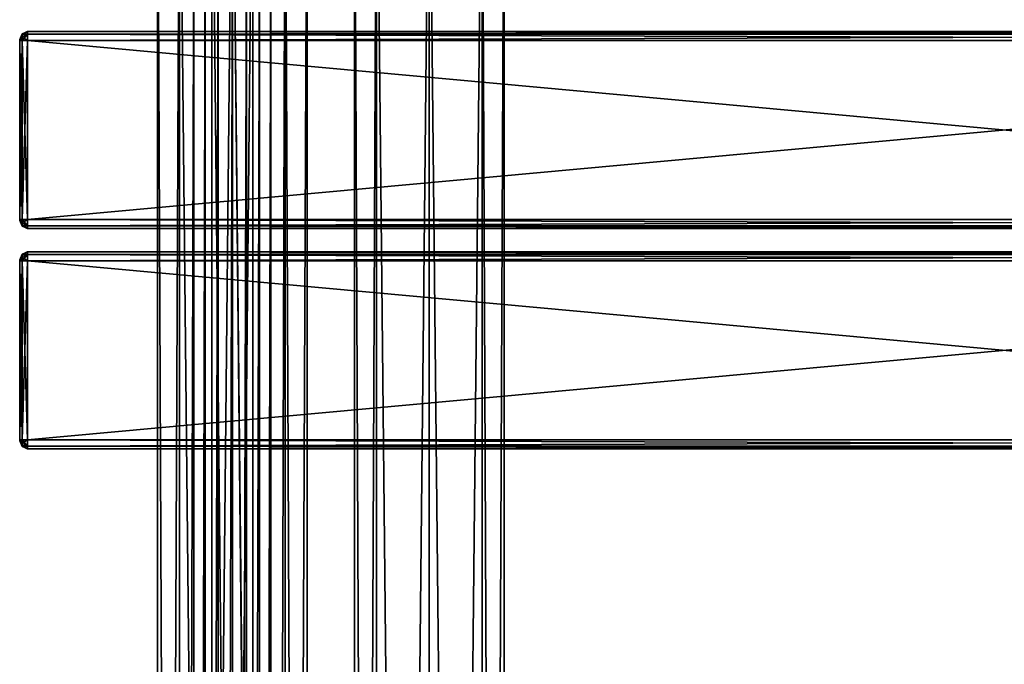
# Model space of a CAD drawing. Extents: x -54 to 446, y -6 to 1400.
# Tile 18 of 254: x -54 to 196, y 1080 to 1244. Entities that reach past the tile are written whole.
import ezdxf

# ---------------------------------------------------------------- set-up
doc = ezdxf.new("R2010")
doc.units = 0
doc.header["$LTSCALE"] = 52.148148
for name, color, linetype in [('186', 7, 'CONTINUOUS'), ('188', 7, 'CONTINUOUS'), ('189', 7, 'CONTINUOUS'), ('190', 7, 'CONTINUOUS'), ('191', 7, 'CONTINUOUS'), ('192', 7, 'CONTINUOUS'), ('193', 7, 'CONTINUOUS'), ('194', 7, 'CONTINUOUS'), ('195', 7, 'CONTINUOUS'), ('196', 7, 'CONTINUOUS'), ('197', 7, 'CONTINUOUS'), ('198', 7, 'CONTINUOUS'), ('199', 7, 'CONTINUOUS'), ('200', 7, 'CONTINUOUS'), ('201', 7, 'CONTINUOUS'), ('202', 7, 'CONTINUOUS'), ('203', 7, 'CONTINUOUS'), ('292', 7, 'CONTINUOUS'), ('293', 7, 'CONTINUOUS'), ('324', 7, 'CONTINUOUS'), ('325', 7, 'CONTINUOUS'), ('340', 7, 'CONTINUOUS'), ('342', 7, 'CONTINUOUS'), ('343', 7, 'CONTINUOUS'), ('344', 7, 'CONTINUOUS'), ('345', 7, 'CONTINUOUS'), ('346', 7, 'CONTINUOUS'), ('347', 7, 'CONTINUOUS'), ('348', 7, 'CONTINUOUS'), ('349', 7, 'CONTINUOUS'), ('350', 7, 'CONTINUOUS'), ('351', 7, 'CONTINUOUS'), ('352', 7, 'CONTINUOUS'), ('353', 7, 'CONTINUOUS'), ('354', 7, 'CONTINUOUS'), ('355', 7, 'CONTINUOUS'), ('356', 7, 'CONTINUOUS'), ('357', 7, 'CONTINUOUS'), ('43', 7, 'CONTINUOUS'), ('44', 7, 'CONTINUOUS')]:
    doc.layers.add(name, color=color, linetype=linetype)

msp = doc.modelspace()

# ---------------------------------------------------------------- linework, layer by layer
at = {"layer": '186', "color": 7, "linetype": 'CONTINUOUS'}
for points in [[(-54, 1239, 26.75), (-54, 1239, 21.25), (-54, 1238.93, 21.07), (-54, 1239, 26.75)], [(-54, 1239, 26.75), (-54, 1238.93, 21.07), (-54, 1238.93, 26.93), (-54, 1239, 26.75)], [(-54, 1238.93, 21.07), (-54, 1238.75, 21), (-54, 1238.93, 26.93), (-54, 1238.93, 21.07)], [(-54, 1238.75, 21), (-54, 1238.75, 27), (-54, 1238.93, 26.93), (-54, 1238.75, 21)], [(-54, 1238.75, 21), (-54, 1193.25, 21), (-54, 1238.75, 27), (-54, 1238.75, 21)], [(-54, 1193.25, 21), (-54, 1193.25, 27), (-54, 1238.75, 27), (-54, 1193.25, 21)], [(-54, 1193.25, 21), (-54, 1193.07, 21.07), (-54, 1193.25, 27), (-54, 1193.25, 21)], [(-54, 1193.07, 21.07), (-54, 1193.07, 26.93), (-54, 1193.25, 27), (-54, 1193.07, 21.07)], [(-54, 1193.07, 21.07), (-54, 1193, 21.25), (-54, 1193.07, 26.93), (-54, 1193.07, 21.07)], [(-54, 1193, 21.25), (-54, 1193, 26.75), (-54, 1193.07, 26.93), (-54, 1193, 21.25)]]:
    msp.add_3dface(points, dxfattribs=at)
at = {"layer": '188', "color": 7, "linetype": 'CONTINUOUS'}
for points in [[(-52, 1241, 26.75), (-52, 1240.34, 28.34), (444, 1241, 26.75), (-52, 1241, 26.75)], [(444, 1241, 26.75), (-52, 1240.34, 28.34), (444, 1240.34, 28.34), (444, 1241, 26.75)], [(-52, 1240.34, 28.34), (-52, 1238.75, 29), (444, 1240.34, 28.34), (-52, 1240.34, 28.34)], [(444, 1240.34, 28.34), (-52, 1238.75, 29), (444, 1238.75, 29), (444, 1240.34, 28.34)]]:
    msp.add_3dface(points, dxfattribs=at)
at = {"layer": '189', "color": 7, "linetype": 'CONTINUOUS'}
for points in [[(444, 1238.75, 29), (-52, 1238.75, 29), (444, 1193.25, 29), (444, 1238.75, 29)], [(-52, 1238.75, 29), (-52, 1193.25, 29), (444, 1193.25, 29), (-52, 1238.75, 29)]]:
    msp.add_3dface(points, dxfattribs=at)
at = {"layer": '190', "color": 7, "linetype": 'CONTINUOUS'}
for points in [[(444, 1193.25, 29), (-52, 1193.25, 29), (-52, 1191.66, 28.34), (444, 1193.25, 29)], [(444, 1193.25, 29), (-52, 1191.66, 28.34), (444, 1191.66, 28.34), (444, 1193.25, 29)], [(-52, 1191.66, 28.34), (-52, 1191, 26.75), (444, 1191.66, 28.34), (-52, 1191.66, 28.34)], [(444, 1191.66, 28.34), (-52, 1191, 26.75), (444, 1191, 26.75), (444, 1191.66, 28.34)]]:
    msp.add_3dface(points, dxfattribs=at)
at = {"layer": '191', "color": 7, "linetype": 'CONTINUOUS'}
for points in [[(444, 1191, 26.75), (-52, 1191, 26.75), (444, 1191, 21.25), (444, 1191, 26.75)], [(-52, 1191, 26.75), (-52, 1191, 21.25), (444, 1191, 21.25), (-52, 1191, 26.75)]]:
    msp.add_3dface(points, dxfattribs=at)
at = {"layer": '192', "color": 7, "linetype": 'CONTINUOUS'}
for points in [[(-52, 1191.66, 19.66), (-52, 1193.25, 19), (444, 1191.66, 19.66), (-52, 1191.66, 19.66)], [(444, 1191.66, 19.66), (-52, 1193.25, 19), (444, 1193.25, 19), (444, 1191.66, 19.66)], [(444, 1191, 21.25), (-52, 1191, 21.25), (-52, 1191.66, 19.66), (444, 1191, 21.25)], [(444, 1191, 21.25), (-52, 1191.66, 19.66), (444, 1191.66, 19.66), (444, 1191, 21.25)]]:
    msp.add_3dface(points, dxfattribs=at)
at = {"layer": '193', "color": 7, "linetype": 'CONTINUOUS'}
for points in [[(444, 1193.25, 19), (-52, 1193.25, 19), (444, 1238.75, 19), (444, 1193.25, 19)], [(-52, 1193.25, 19), (-52, 1238.75, 19), (444, 1238.75, 19), (-52, 1193.25, 19)]]:
    msp.add_3dface(points, dxfattribs=at)
at = {"layer": '194', "color": 7, "linetype": 'CONTINUOUS'}
for points in [[(-52, 1240.34, 19.66), (-52, 1241, 21.25), (444, 1240.34, 19.66), (-52, 1240.34, 19.66)], [(444, 1240.34, 19.66), (-52, 1241, 21.25), (444, 1241, 21.25), (444, 1240.34, 19.66)], [(444, 1238.75, 19), (-52, 1238.75, 19), (-52, 1240.34, 19.66), (444, 1238.75, 19)], [(444, 1238.75, 19), (-52, 1240.34, 19.66), (444, 1240.34, 19.66), (444, 1238.75, 19)]]:
    msp.add_3dface(points, dxfattribs=at)
at = {"layer": '195', "color": 7, "linetype": 'CONTINUOUS'}
for points in [[(-52, 1241, 26.75), (444, 1241, 26.75), (-52, 1241, 21.25), (-52, 1241, 26.75)], [(-52, 1241, 21.25), (444, 1241, 26.75), (444, 1241, 21.25), (-52, 1241, 21.25)]]:
    msp.add_3dface(points, dxfattribs=at)
at = {"layer": '196', "color": 7, "linetype": 'CONTINUOUS'}
for points in [[(-53.41, 1240.41, 26.75), (-54, 1239, 26.75), (-54, 1238.93, 26.93), (-53.41, 1240.41, 26.75)], [(-53.41, 1240.41, 26.75), (-54, 1238.93, 26.93), (-53.41, 1240.19, 27.58), (-53.41, 1240.41, 26.75)], [(-53.41, 1240.19, 27.58), (-54, 1238.93, 26.93), (-53.41, 1239.58, 28.19), (-53.41, 1240.19, 27.58)], [(-52, 1240.34, 28.34), (-52, 1241, 26.75), (-53.41, 1240.19, 27.58), (-52, 1240.34, 28.34)], [(-52, 1241, 26.75), (-53.41, 1240.41, 26.75), (-53.41, 1240.19, 27.58), (-52, 1241, 26.75)], [(-52, 1238.75, 29), (-52, 1240.34, 28.34), (-53.41, 1238.75, 28.41), (-52, 1238.75, 29)], [(-53.41, 1238.75, 28.41), (-52, 1240.34, 28.34), (-53.41, 1239.58, 28.19), (-53.41, 1238.75, 28.41)], [(-52, 1240.34, 28.34), (-53.41, 1240.19, 27.58), (-53.41, 1239.58, 28.19), (-52, 1240.34, 28.34)], [(-54, 1238.75, 27), (-53.41, 1238.75, 28.41), (-53.41, 1239.58, 28.19), (-54, 1238.75, 27)], [(-54, 1238.93, 26.93), (-54, 1238.75, 27), (-53.41, 1239.58, 28.19), (-54, 1238.93, 26.93)]]:
    msp.add_3dface(points, dxfattribs=at)
at = {"layer": '197', "color": 7, "linetype": 'CONTINUOUS'}
for points in [[(-54, 1193.25, 27), (-53.41, 1193.25, 28.41), (-54, 1238.75, 27), (-54, 1193.25, 27)], [(-54, 1238.75, 27), (-53.41, 1193.25, 28.41), (-53.41, 1238.75, 28.41), (-54, 1238.75, 27)], [(-52, 1193.25, 29), (-52, 1238.75, 29), (-53.41, 1238.75, 28.41), (-52, 1193.25, 29)], [(-53.41, 1193.25, 28.41), (-52, 1193.25, 29), (-53.41, 1238.75, 28.41), (-53.41, 1193.25, 28.41)]]:
    msp.add_3dface(points, dxfattribs=at)
at = {"layer": '198', "color": 7, "linetype": 'CONTINUOUS'}
for points in [[(-54, 1193.25, 27), (-54, 1193.07, 26.93), (-53.41, 1193.25, 28.41), (-54, 1193.25, 27)], [(-53.41, 1193.25, 28.41), (-54, 1193.07, 26.93), (-53.41, 1192.42, 28.19), (-53.41, 1193.25, 28.41)], [(-54, 1193.07, 26.93), (-54, 1193, 26.75), (-53.41, 1191.81, 27.58), (-54, 1193.07, 26.93)], [(-53.41, 1192.42, 28.19), (-54, 1193.07, 26.93), (-53.41, 1191.81, 27.58), (-53.41, 1192.42, 28.19)], [(-54, 1193, 26.75), (-53.41, 1191.59, 26.75), (-53.41, 1191.81, 27.58), (-54, 1193, 26.75)], [(-52, 1191.66, 28.34), (-52, 1193.25, 29), (-53.41, 1192.42, 28.19), (-52, 1191.66, 28.34)], [(-52, 1193.25, 29), (-53.41, 1193.25, 28.41), (-53.41, 1192.42, 28.19), (-52, 1193.25, 29)], [(-52, 1191.66, 28.34), (-53.41, 1192.42, 28.19), (-53.41, 1191.81, 27.58), (-52, 1191.66, 28.34)], [(-53.41, 1191.59, 26.75), (-52, 1191.66, 28.34), (-53.41, 1191.81, 27.58), (-53.41, 1191.59, 26.75)], [(-52, 1191, 26.75), (-52, 1191.66, 28.34), (-53.41, 1191.59, 26.75), (-52, 1191, 26.75)]]:
    msp.add_3dface(points, dxfattribs=at)
at = {"layer": '199', "color": 7, "linetype": 'CONTINUOUS'}
for points in [[(-54, 1193, 21.25), (-53.41, 1191.59, 21.25), (-54, 1193, 26.75), (-54, 1193, 21.25)], [(-54, 1193, 26.75), (-53.41, 1191.59, 21.25), (-53.41, 1191.59, 26.75), (-54, 1193, 26.75)], [(-52, 1191, 21.25), (-52, 1191, 26.75), (-53.41, 1191.59, 26.75), (-52, 1191, 21.25)], [(-53.41, 1191.59, 21.25), (-52, 1191, 21.25), (-53.41, 1191.59, 26.75), (-53.41, 1191.59, 21.25)]]:
    msp.add_3dface(points, dxfattribs=at)
at = {"layer": '200', "color": 7, "linetype": 'CONTINUOUS'}
for points in [[(-54, 1193.25, 21), (-53.41, 1193.25, 19.59), (-53.41, 1192.42, 19.81), (-54, 1193.25, 21)], [(-54, 1193.07, 21.07), (-54, 1193.25, 21), (-53.41, 1192.42, 19.81), (-54, 1193.07, 21.07)], [(-54, 1193, 21.25), (-54, 1193.07, 21.07), (-53.41, 1191.59, 21.25), (-54, 1193, 21.25)], [(-53.41, 1191.59, 21.25), (-54, 1193.07, 21.07), (-53.41, 1191.81, 20.42), (-53.41, 1191.59, 21.25)], [(-53.41, 1191.81, 20.42), (-54, 1193.07, 21.07), (-53.41, 1192.42, 19.81), (-53.41, 1191.81, 20.42)], [(-52, 1193.25, 19), (-52, 1191.66, 19.66), (-53.41, 1193.25, 19.59), (-52, 1193.25, 19)], [(-53.41, 1193.25, 19.59), (-52, 1191.66, 19.66), (-53.41, 1192.42, 19.81), (-53.41, 1193.25, 19.59)], [(-52, 1191.66, 19.66), (-53.41, 1191.81, 20.42), (-53.41, 1192.42, 19.81), (-52, 1191.66, 19.66)], [(-52, 1191.66, 19.66), (-52, 1191, 21.25), (-53.41, 1191.81, 20.42), (-52, 1191.66, 19.66)], [(-52, 1191, 21.25), (-53.41, 1191.59, 21.25), (-53.41, 1191.81, 20.42), (-52, 1191, 21.25)]]:
    msp.add_3dface(points, dxfattribs=at)
at = {"layer": '201', "color": 7, "linetype": 'CONTINUOUS'}
for points in [[(-54, 1238.75, 21), (-53.41, 1238.75, 19.59), (-54, 1193.25, 21), (-54, 1238.75, 21)], [(-54, 1193.25, 21), (-53.41, 1238.75, 19.59), (-53.41, 1193.25, 19.59), (-54, 1193.25, 21)], [(-52, 1238.75, 19), (-52, 1193.25, 19), (-53.41, 1193.25, 19.59), (-52, 1238.75, 19)], [(-53.41, 1238.75, 19.59), (-52, 1238.75, 19), (-53.41, 1193.25, 19.59), (-53.41, 1238.75, 19.59)]]:
    msp.add_3dface(points, dxfattribs=at)
at = {"layer": '202', "color": 7, "linetype": 'CONTINUOUS'}
for points in [[(-54, 1239, 21.25), (-53.41, 1240.41, 21.25), (-53.41, 1240.19, 20.42), (-54, 1239, 21.25)], [(-54, 1238.93, 21.07), (-54, 1239, 21.25), (-53.41, 1240.19, 20.42), (-54, 1238.93, 21.07)], [(-53.41, 1239.58, 19.81), (-54, 1238.93, 21.07), (-53.41, 1240.19, 20.42), (-53.41, 1239.58, 19.81)], [(-52, 1241, 21.25), (-52, 1240.34, 19.66), (-53.41, 1240.41, 21.25), (-52, 1241, 21.25)], [(-53.41, 1240.41, 21.25), (-52, 1240.34, 19.66), (-53.41, 1240.19, 20.42), (-53.41, 1240.41, 21.25)], [(-52, 1240.34, 19.66), (-52, 1238.75, 19), (-53.41, 1239.58, 19.81), (-52, 1240.34, 19.66)], [(-52, 1240.34, 19.66), (-53.41, 1239.58, 19.81), (-53.41, 1240.19, 20.42), (-52, 1240.34, 19.66)], [(-53.41, 1238.75, 19.59), (-54, 1238.93, 21.07), (-53.41, 1239.58, 19.81), (-53.41, 1238.75, 19.59)], [(-54, 1238.75, 21), (-54, 1238.93, 21.07), (-53.41, 1238.75, 19.59), (-54, 1238.75, 21)], [(-52, 1238.75, 19), (-53.41, 1238.75, 19.59), (-53.41, 1239.58, 19.81), (-52, 1238.75, 19)]]:
    msp.add_3dface(points, dxfattribs=at)
at = {"layer": '203', "color": 7, "linetype": 'CONTINUOUS'}
for points in [[(-54, 1239, 21.25), (-54, 1239, 26.75), (-53.41, 1240.41, 26.75), (-54, 1239, 21.25)], [(-53.41, 1240.41, 21.25), (-54, 1239, 21.25), (-53.41, 1240.41, 26.75), (-53.41, 1240.41, 21.25)], [(-52, 1241, 26.75), (-52, 1241, 21.25), (-53.41, 1240.41, 21.25), (-52, 1241, 26.75)], [(-52, 1241, 26.75), (-53.41, 1240.41, 21.25), (-53.41, 1240.41, 26.75), (-52, 1241, 26.75)]]:
    msp.add_3dface(points, dxfattribs=at)
at = {"layer": '292', "color": 7, "linetype": 'CONTINUOUS'}
for points in [[(0, 2, 19), (13.44, 2, 13.44), (0, 1310, 19), (0, 2, 19)], [(0, 1310, 19), (13.44, 2, 13.44), (13.44, 1310, 13.44), (0, 1310, 19)], [(9.75, 40, -16.31), (9.75, 1272, -16.31), (13.44, 1310, -13.44), (9.75, 40, -16.31)], [(13.44, 2, -13.44), (9.75, 40, -16.31), (13.44, 1310, -13.44), (13.44, 2, -13.44)], [(19, 2), (13.44, 2, -13.44), (19, 1310), (19, 2)], [(19, 1310), (13.44, 2, -13.44), (13.44, 1310, -13.44), (19, 1310)], [(13.44, 2, 13.44), (19, 2), (13.44, 1310, 13.44), (13.44, 2, 13.44)], [(13.44, 1310, 13.44), (19, 2), (19, 1310), (13.44, 1310, 13.44)], [(6.91, 1265.12, -17.7), (9.75, 1272, -16.31), (6.91, 46.88, -17.7), (6.91, 1265.12, -17.7)], [(6.91, 46.88, -17.7), (9.75, 1272, -16.31), (9.75, 40, -16.31), (6.91, 46.88, -17.7)], [(3.63, 1262.95, -18.65), (6.91, 1265.12, -17.7), (3.63, 49.05, -18.65), (3.63, 1262.95, -18.65)], [(3.63, 49.05, -18.65), (6.91, 1265.12, -17.7), (6.91, 46.88, -17.7), (3.63, 49.05, -18.65)], [(0, 1262.25, -19), (3.63, 1262.95, -18.65), (0, 49.75, -19), (0, 1262.25, -19)], [(0, 49.75, -19), (3.63, 1262.95, -18.65), (3.63, 49.05, -18.65), (0, 49.75, -19)]]:
    msp.add_3dface(points, dxfattribs=at)
at = {"layer": '293', "color": 7, "linetype": 'CONTINUOUS'}
for points in [[(-19, 1310), (-13.44, 1310, -13.44), (-19, 2), (-19, 1310)], [(-19, 2), (-13.44, 1310, -13.44), (-13.44, 2, -13.44), (-19, 2)], [(-13.44, 1310, 13.44), (-19, 1310), (-13.44, 2, 13.44), (-13.44, 1310, 13.44)], [(-13.44, 2, 13.44), (-19, 1310), (-19, 2), (-13.44, 2, 13.44)], [(0, 2, 19), (0, 1310, 19), (-13.44, 1310, 13.44), (0, 2, 19)], [(0, 2, 19), (-13.44, 1310, 13.44), (-13.44, 2, 13.44), (0, 2, 19)], [(-13.44, 1310, -13.44), (-9.75, 1272, -16.31), (-13.44, 2, -13.44), (-13.44, 1310, -13.44)], [(-13.44, 2, -13.44), (-9.75, 1272, -16.31), (-9.75, 40, -16.31), (-13.44, 2, -13.44)], [(-9.75, 1272, -16.31), (-6.91, 1265.12, -17.7), (-9.75, 40, -16.31), (-9.75, 1272, -16.31)], [(-9.75, 40, -16.31), (-6.91, 1265.12, -17.7), (-6.91, 46.88, -17.7), (-9.75, 40, -16.31)], [(-6.91, 1265.12, -17.7), (-3.63, 1262.95, -18.65), (-6.91, 46.88, -17.7), (-6.91, 1265.12, -17.7)], [(-6.91, 46.88, -17.7), (-3.63, 1262.95, -18.65), (-3.63, 49.05, -18.65), (-6.91, 46.88, -17.7)], [(-3.63, 1262.95, -18.65), (0, 1262.25, -19), (-3.63, 49.05, -18.65), (-3.63, 1262.95, -18.65)], [(0, 1262.25, -19), (0, 49.75, -19), (-3.63, 49.05, -18.65), (0, 1262.25, -19)]]:
    msp.add_3dface(points, dxfattribs=at)
at = {"layer": '324', "color": 7, "linetype": 'CONTINUOUS'}
for points in [[(63.44, 1310, 13.44), (50, 1310, 19), (63.44, 2, 13.44), (63.44, 1310, 13.44)], [(63.44, 2, 13.44), (50, 1310, 19), (50, 2, 19), (63.44, 2, 13.44)], [(50, 1310, -19), (63.44, 1310, -13.44), (50, 2, -19), (50, 1310, -19)], [(50, 2, -19), (63.44, 1310, -13.44), (63.44, 2, -13.44), (50, 2, -19)], [(69, 1310), (63.44, 1310, 13.44), (69, 2), (69, 1310)], [(69, 2), (63.44, 1310, 13.44), (63.44, 2, 13.44), (69, 2)], [(63.44, 1310, -13.44), (69, 1310), (63.44, 2, -13.44), (63.44, 1310, -13.44)], [(63.44, 2, -13.44), (69, 1310), (69, 2), (63.44, 2, -13.44)]]:
    msp.add_3dface(points, dxfattribs=at)
at = {"layer": '325', "color": 7, "linetype": 'CONTINUOUS'}
for points in [[(31, 1310), (36.56, 1310, -13.44), (31, 2), (31, 1310)], [(31, 2), (36.56, 1310, -13.44), (36.56, 2, -13.44), (31, 2)], [(36.56, 1310, 13.44), (31, 1310), (36.56, 2, 13.44), (36.56, 1310, 13.44)], [(36.56, 2, 13.44), (31, 1310), (31, 2), (36.56, 2, 13.44)], [(50, 2, 19), (50, 1310, 19), (36.56, 1310, 13.44), (50, 2, 19)], [(50, 1310, -19), (50, 2, -19), (36.56, 2, -13.44), (50, 1310, -19)], [(36.56, 1310, -13.44), (50, 1310, -19), (36.56, 2, -13.44), (36.56, 1310, -13.44)], [(50, 2, 19), (36.56, 1310, 13.44), (36.56, 2, 13.44), (50, 2, 19)]]:
    msp.add_3dface(points, dxfattribs=at)
at = {"layer": '340', "color": 7, "linetype": 'CONTINUOUS'}
for points in [[(-54, 1183, 21.25), (-54, 1182.93, 21.07), (-54, 1183, 26.75), (-54, 1183, 21.25)], [(-54, 1183, 26.75), (-54, 1182.93, 21.07), (-54, 1182.93, 26.93), (-54, 1183, 26.75)], [(-54, 1182.93, 21.07), (-54, 1182.75, 21), (-54, 1182.93, 26.93), (-54, 1182.93, 21.07)], [(-54, 1182.93, 26.93), (-54, 1182.75, 21), (-54, 1182.75, 27), (-54, 1182.93, 26.93)], [(-54, 1182.75, 27), (-54, 1182.75, 21), (-54, 1137.25, 21), (-54, 1182.75, 27)], [(-54, 1137.25, 27), (-54, 1182.75, 27), (-54, 1137.25, 21), (-54, 1137.25, 27)], [(-54, 1137.07, 26.93), (-54, 1137.25, 27), (-54, 1137.07, 21.07), (-54, 1137.07, 26.93)], [(-54, 1137.07, 21.07), (-54, 1137.25, 27), (-54, 1137.25, 21), (-54, 1137.07, 21.07)], [(-54, 1137, 26.75), (-54, 1137.07, 26.93), (-54, 1137, 21.25), (-54, 1137, 26.75)], [(-54, 1137, 21.25), (-54, 1137.07, 26.93), (-54, 1137.07, 21.07), (-54, 1137, 21.25)]]:
    msp.add_3dface(points, dxfattribs=at)
at = {"layer": '342', "color": 7, "linetype": 'CONTINUOUS'}
for points in [[(444, 1182.75, 29), (-52, 1182.75, 29), (444, 1137.25, 29), (444, 1182.75, 29)], [(-52, 1182.75, 29), (-52, 1137.25, 29), (444, 1137.25, 29), (-52, 1182.75, 29)]]:
    msp.add_3dface(points, dxfattribs=at)
at = {"layer": '343', "color": 7, "linetype": 'CONTINUOUS'}
for points in [[(444, 1135, 26.75), (-52, 1135, 26.75), (444, 1135, 21.25), (444, 1135, 26.75)], [(-52, 1135, 26.75), (-52, 1135, 21.25), (444, 1135, 21.25), (-52, 1135, 26.75)]]:
    msp.add_3dface(points, dxfattribs=at)
at = {"layer": '344', "color": 7, "linetype": 'CONTINUOUS'}
for points in [[(444, 1137.25, 19), (-52, 1137.25, 19), (444, 1182.75, 19), (444, 1137.25, 19)], [(-52, 1137.25, 19), (-52, 1182.75, 19), (444, 1182.75, 19), (-52, 1137.25, 19)]]:
    msp.add_3dface(points, dxfattribs=at)
at = {"layer": '345', "color": 7, "linetype": 'CONTINUOUS'}
for points in [[(-52, 1185, 26.75), (444, 1185, 26.75), (-52, 1185, 21.25), (-52, 1185, 26.75)], [(-52, 1185, 21.25), (444, 1185, 26.75), (444, 1185, 21.25), (-52, 1185, 21.25)]]:
    msp.add_3dface(points, dxfattribs=at)
at = {"layer": '346', "color": 7, "linetype": 'CONTINUOUS'}
for points in [[(-52, 1185, 26.75), (-52, 1184.34, 28.34), (444, 1185, 26.75), (-52, 1185, 26.75)], [(444, 1185, 26.75), (-52, 1184.34, 28.34), (444, 1184.34, 28.34), (444, 1185, 26.75)], [(-52, 1184.34, 28.34), (-52, 1182.75, 29), (444, 1184.34, 28.34), (-52, 1184.34, 28.34)], [(444, 1184.34, 28.34), (-52, 1182.75, 29), (444, 1182.75, 29), (444, 1184.34, 28.34)]]:
    msp.add_3dface(points, dxfattribs=at)
at = {"layer": '347', "color": 7, "linetype": 'CONTINUOUS'}
for points in [[(444, 1137.25, 29), (-52, 1137.25, 29), (-52, 1135.66, 28.34), (444, 1137.25, 29)], [(444, 1137.25, 29), (-52, 1135.66, 28.34), (444, 1135.66, 28.34), (444, 1137.25, 29)], [(-52, 1135.66, 28.34), (-52, 1135, 26.75), (444, 1135.66, 28.34), (-52, 1135.66, 28.34)], [(444, 1135.66, 28.34), (-52, 1135, 26.75), (444, 1135, 26.75), (444, 1135.66, 28.34)]]:
    msp.add_3dface(points, dxfattribs=at)
at = {"layer": '348', "color": 7, "linetype": 'CONTINUOUS'}
for points in [[(-52, 1135.66, 19.66), (-52, 1137.25, 19), (444, 1135.66, 19.66), (-52, 1135.66, 19.66)], [(444, 1135.66, 19.66), (-52, 1137.25, 19), (444, 1137.25, 19), (444, 1135.66, 19.66)], [(444, 1135, 21.25), (-52, 1135, 21.25), (-52, 1135.66, 19.66), (444, 1135, 21.25)], [(444, 1135, 21.25), (-52, 1135.66, 19.66), (444, 1135.66, 19.66), (444, 1135, 21.25)]]:
    msp.add_3dface(points, dxfattribs=at)
at = {"layer": '349', "color": 7, "linetype": 'CONTINUOUS'}
for points in [[(-52, 1184.34, 19.66), (-52, 1185, 21.25), (444, 1184.34, 19.66), (-52, 1184.34, 19.66)], [(444, 1184.34, 19.66), (-52, 1185, 21.25), (444, 1185, 21.25), (444, 1184.34, 19.66)], [(444, 1182.75, 19), (-52, 1182.75, 19), (-52, 1184.34, 19.66), (444, 1182.75, 19)], [(444, 1182.75, 19), (-52, 1184.34, 19.66), (444, 1184.34, 19.66), (444, 1182.75, 19)]]:
    msp.add_3dface(points, dxfattribs=at)
at = {"layer": '350', "color": 7, "linetype": 'CONTINUOUS'}
for points in [[(-52, 1185, 21.25), (-52, 1184.34, 19.66), (-53.41, 1184.41, 21.25), (-52, 1185, 21.25)], [(-54, 1183, 21.25), (-53.41, 1184.41, 21.25), (-53.41, 1184.19, 20.42), (-54, 1183, 21.25)], [(-54, 1182.93, 21.07), (-54, 1183, 21.25), (-53.41, 1184.19, 20.42), (-54, 1182.93, 21.07)], [(-53.41, 1183.58, 19.81), (-54, 1182.93, 21.07), (-53.41, 1184.19, 20.42), (-53.41, 1183.58, 19.81)], [(-53.41, 1182.75, 19.59), (-54, 1182.93, 21.07), (-53.41, 1183.58, 19.81), (-53.41, 1182.75, 19.59)], [(-54, 1182.75, 21), (-54, 1182.93, 21.07), (-53.41, 1182.75, 19.59), (-54, 1182.75, 21)], [(-53.41, 1184.41, 21.25), (-52, 1184.34, 19.66), (-53.41, 1184.19, 20.42), (-53.41, 1184.41, 21.25)], [(-52, 1184.34, 19.66), (-52, 1182.75, 19), (-53.41, 1183.58, 19.81), (-52, 1184.34, 19.66)], [(-52, 1184.34, 19.66), (-53.41, 1183.58, 19.81), (-53.41, 1184.19, 20.42), (-52, 1184.34, 19.66)], [(-52, 1182.75, 19), (-53.41, 1182.75, 19.59), (-53.41, 1183.58, 19.81), (-52, 1182.75, 19)]]:
    msp.add_3dface(points, dxfattribs=at)
at = {"layer": '351', "color": 7, "linetype": 'CONTINUOUS'}
for points in [[(-52, 1185, 26.75), (-52, 1185, 21.25), (-53.41, 1184.41, 21.25), (-52, 1185, 26.75)], [(-53.41, 1184.41, 26.75), (-52, 1185, 26.75), (-53.41, 1184.41, 21.25), (-53.41, 1184.41, 26.75)], [(-54, 1183, 21.25), (-54, 1183, 26.75), (-53.41, 1184.41, 26.75), (-54, 1183, 21.25)], [(-54, 1183, 21.25), (-53.41, 1184.41, 26.75), (-53.41, 1184.41, 21.25), (-54, 1183, 21.25)]]:
    msp.add_3dface(points, dxfattribs=at)
at = {"layer": '352', "color": 7, "linetype": 'CONTINUOUS'}
for points in [[(-52, 1184.34, 28.34), (-52, 1185, 26.75), (-53.41, 1184.19, 27.58), (-52, 1184.34, 28.34)], [(-52, 1185, 26.75), (-53.41, 1184.41, 26.75), (-53.41, 1184.19, 27.58), (-52, 1185, 26.75)], [(-54, 1183, 26.75), (-54, 1182.93, 26.93), (-53.41, 1184.41, 26.75), (-54, 1183, 26.75)], [(-53.41, 1184.41, 26.75), (-54, 1182.93, 26.93), (-53.41, 1184.19, 27.58), (-53.41, 1184.41, 26.75)], [(-53.41, 1184.19, 27.58), (-54, 1182.93, 26.93), (-53.41, 1183.58, 28.19), (-53.41, 1184.19, 27.58)], [(-54, 1182.93, 26.93), (-54, 1182.75, 27), (-53.41, 1183.58, 28.19), (-54, 1182.93, 26.93)], [(-54, 1182.75, 27), (-53.41, 1182.75, 28.41), (-53.41, 1183.58, 28.19), (-54, 1182.75, 27)], [(-52, 1182.75, 29), (-52, 1184.34, 28.34), (-53.41, 1182.75, 28.41), (-52, 1182.75, 29)], [(-53.41, 1182.75, 28.41), (-52, 1184.34, 28.34), (-53.41, 1183.58, 28.19), (-53.41, 1182.75, 28.41)], [(-52, 1184.34, 28.34), (-53.41, 1184.19, 27.58), (-53.41, 1183.58, 28.19), (-52, 1184.34, 28.34)]]:
    msp.add_3dface(points, dxfattribs=at)
at = {"layer": '353', "color": 7, "linetype": 'CONTINUOUS'}
for points in [[(-54, 1182.75, 27), (-54, 1137.25, 27), (-53.41, 1137.25, 28.41), (-54, 1182.75, 27)], [(-54, 1182.75, 27), (-53.41, 1137.25, 28.41), (-53.41, 1182.75, 28.41), (-54, 1182.75, 27)], [(-52, 1137.25, 29), (-52, 1182.75, 29), (-53.41, 1182.75, 28.41), (-52, 1137.25, 29)], [(-53.41, 1137.25, 28.41), (-52, 1137.25, 29), (-53.41, 1182.75, 28.41), (-53.41, 1137.25, 28.41)]]:
    msp.add_3dface(points, dxfattribs=at)
at = {"layer": '354', "color": 7, "linetype": 'CONTINUOUS'}
for points in [[(-54, 1137.25, 27), (-54, 1137.07, 26.93), (-53.41, 1137.25, 28.41), (-54, 1137.25, 27)], [(-53.41, 1137.25, 28.41), (-54, 1137.07, 26.93), (-53.41, 1136.42, 28.19), (-53.41, 1137.25, 28.41)], [(-54, 1137.07, 26.93), (-54, 1137, 26.75), (-53.41, 1135.81, 27.58), (-54, 1137.07, 26.93)], [(-53.41, 1136.42, 28.19), (-54, 1137.07, 26.93), (-53.41, 1135.81, 27.58), (-53.41, 1136.42, 28.19)], [(-54, 1137, 26.75), (-53.41, 1135.59, 26.75), (-53.41, 1135.81, 27.58), (-54, 1137, 26.75)], [(-52, 1135.66, 28.34), (-52, 1137.25, 29), (-53.41, 1136.42, 28.19), (-52, 1135.66, 28.34)], [(-52, 1137.25, 29), (-53.41, 1137.25, 28.41), (-53.41, 1136.42, 28.19), (-52, 1137.25, 29)], [(-52, 1135.66, 28.34), (-53.41, 1136.42, 28.19), (-53.41, 1135.81, 27.58), (-52, 1135.66, 28.34)], [(-53.41, 1135.59, 26.75), (-52, 1135.66, 28.34), (-53.41, 1135.81, 27.58), (-53.41, 1135.59, 26.75)], [(-52, 1135, 26.75), (-52, 1135.66, 28.34), (-53.41, 1135.59, 26.75), (-52, 1135, 26.75)]]:
    msp.add_3dface(points, dxfattribs=at)
at = {"layer": '355', "color": 7, "linetype": 'CONTINUOUS'}
for points in [[(-54, 1137, 26.75), (-54, 1137, 21.25), (-53.41, 1135.59, 21.25), (-54, 1137, 26.75)], [(-54, 1137, 26.75), (-53.41, 1135.59, 21.25), (-53.41, 1135.59, 26.75), (-54, 1137, 26.75)], [(-52, 1135, 21.25), (-52, 1135, 26.75), (-53.41, 1135.59, 26.75), (-52, 1135, 21.25)], [(-53.41, 1135.59, 21.25), (-52, 1135, 21.25), (-53.41, 1135.59, 26.75), (-53.41, 1135.59, 21.25)]]:
    msp.add_3dface(points, dxfattribs=at)
at = {"layer": '356', "color": 7, "linetype": 'CONTINUOUS'}
for points in [[(-54, 1137.07, 21.07), (-54, 1137.25, 21), (-53.41, 1136.42, 19.81), (-54, 1137.07, 21.07)], [(-54, 1137.25, 21), (-53.41, 1137.25, 19.59), (-53.41, 1136.42, 19.81), (-54, 1137.25, 21)], [(-54, 1137, 21.25), (-54, 1137.07, 21.07), (-53.41, 1135.59, 21.25), (-54, 1137, 21.25)], [(-53.41, 1135.59, 21.25), (-54, 1137.07, 21.07), (-53.41, 1135.81, 20.42), (-53.41, 1135.59, 21.25)], [(-53.41, 1135.81, 20.42), (-54, 1137.07, 21.07), (-53.41, 1136.42, 19.81), (-53.41, 1135.81, 20.42)], [(-52, 1137.25, 19), (-52, 1135.66, 19.66), (-53.41, 1137.25, 19.59), (-52, 1137.25, 19)], [(-53.41, 1137.25, 19.59), (-52, 1135.66, 19.66), (-53.41, 1136.42, 19.81), (-53.41, 1137.25, 19.59)], [(-52, 1135.66, 19.66), (-53.41, 1135.81, 20.42), (-53.41, 1136.42, 19.81), (-52, 1135.66, 19.66)], [(-52, 1135.66, 19.66), (-52, 1135, 21.25), (-53.41, 1135.81, 20.42), (-52, 1135.66, 19.66)], [(-52, 1135, 21.25), (-53.41, 1135.59, 21.25), (-53.41, 1135.81, 20.42), (-52, 1135, 21.25)]]:
    msp.add_3dface(points, dxfattribs=at)
at = {"layer": '357', "color": 7, "linetype": 'CONTINUOUS'}
for points in [[(-54, 1137.25, 21), (-54, 1182.75, 21), (-53.41, 1182.75, 19.59), (-54, 1137.25, 21)], [(-53.41, 1137.25, 19.59), (-54, 1137.25, 21), (-53.41, 1182.75, 19.59), (-53.41, 1137.25, 19.59)], [(-52, 1182.75, 19), (-52, 1137.25, 19), (-53.41, 1137.25, 19.59), (-52, 1182.75, 19)], [(-52, 1182.75, 19), (-53.41, 1137.25, 19.59), (-53.41, 1182.75, 19.59), (-52, 1182.75, 19)]]:
    msp.add_3dface(points, dxfattribs=at)
at = {"layer": '43', "linetype": 'CONTINUOUS'}
for points in [[(0, 1312, -6), (5.2, 1312, -3), (0, 787, -6), (0, 1312, -6)], [(0, 787, -6), (5.2, 1312, -3), (5.2, 787, -3), (0, 787, -6)], [(5.2, 1312, 3), (0, 1312, 6), (5.2, 787, 3), (5.2, 1312, 3)], [(0, 1312, 6), (0, 787, 6), (5.2, 787, 3), (0, 1312, 6)], [(5.2, 1312, -3), (5.2, 1312, 3), (5.2, 787, -3), (5.2, 1312, -3)], [(5.2, 1312, 3), (5.2, 787, 3), (5.2, 787, -3), (5.2, 1312, 3)]]:
    msp.add_3dface(points, dxfattribs=at)
at = {"layer": '44', "linetype": 'CONTINUOUS'}
for points in [[(-5.2, 1312, -3), (0, 1312, -6), (-5.2, 787, -3), (-5.2, 1312, -3)], [(0, 1312, -6), (0, 787, -6), (-5.2, 787, -3), (0, 1312, -6)], [(0, 1312, 6), (-5.2, 1312, 3), (0, 787, 6), (0, 1312, 6)], [(-5.2, 1312, 3), (-5.2, 1312, -3), (-5.2, 787, 3), (-5.2, 1312, 3)], [(-5.2, 1312, 3), (-5.2, 787, 3), (0, 787, 6), (-5.2, 1312, 3)], [(-5.2, 1312, -3), (-5.2, 787, -3), (-5.2, 787, 3), (-5.2, 1312, -3)]]:
    msp.add_3dface(points, dxfattribs=at)

doc.saveas('drawing.dxf')
